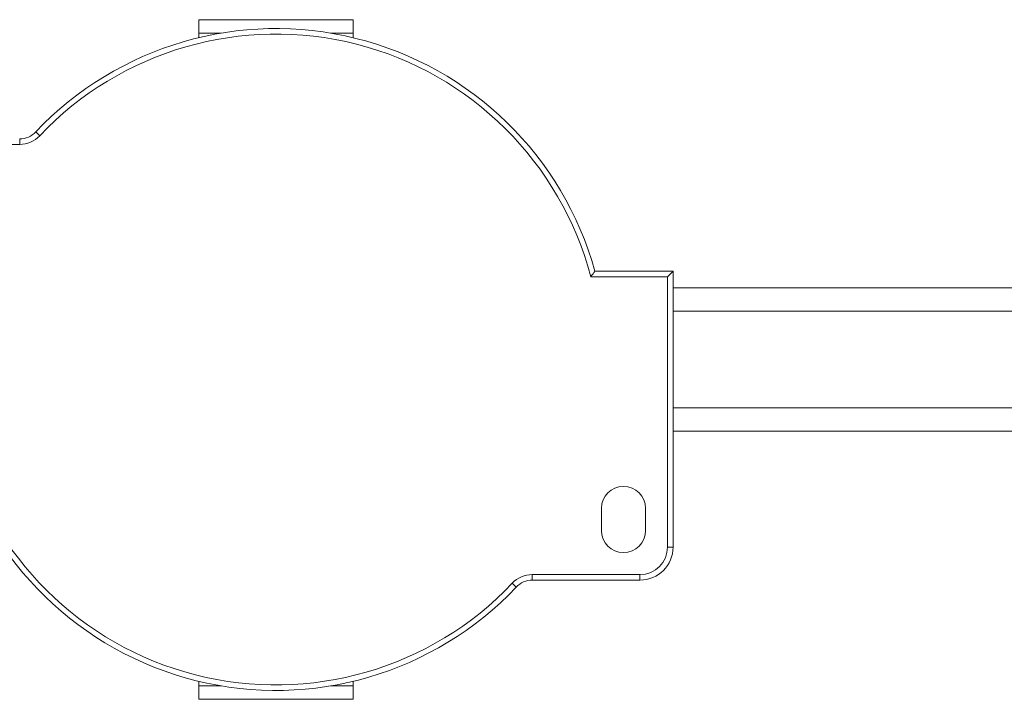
# Model space of a CAD drawing. Header units: millimetres. Extents: x -456 to 1924, y -71 to 431.
# Tile 20 of 45: x 490 to 580, y -70 to -8. Entities that reach past the tile are written whole.
import ezdxf

# ---------------------------------------------------------------- set-up
doc = ezdxf.new("R2010")
doc.units = ezdxf.units.MM

# ---------------------------------------------------------------- blocks, each defined once
blk = doc.blocks.new('Drawing View3')
at = {"color": 7, "linetype": 'Continuous', "lineweight": 18}
for p, q in [((703.41, 37.3), (689.41, 37.3)), ((689.41, 37.3), (689.41, 36.084)), ((703.41, 36.084), (703.41, 37.3)), ((689.41, 35.672), (689.41, 36.084)), ((689.41, 36.084), (691.431, 36.084)), ((701.389, 36.084), (703.41, 36.084)), ((703.41, 35.672), (703.41, 36.084)), ((674.988, 26.781), (674.624, 27.125)), ((673.172, 26), (663.41, 26)), ((673.172, 26), (673.172, 26.5)), ((725.324, 14.5), (732.41, 14.5)), ((731.91, 14), (732.41, 14.5)), ((732.41, -10.5), (732.41, 14.5)), ((724.941, 14), (731.91, 14)), ((731.91, -10.5), (731.91, 14)), ((796.522, 13), (732.41, 13)), ((796.522, 10.875), (732.41, 10.875)), ((796.522, 2.125), (732.41, 2.125)), ((732.41, 0), (796.522, 0)), ((725.91, -9), (725.91, -7)), ((729.91, -7), (729.91, -9)), ((731.91, -10.5), (732.41, -10.5)), ((719.648, -13), (729.41, -13)), ((719.648, -13), (719.648, -13.5)), ((729.41, -13), (729.41, -13.5)), ((717.832, -13.781), (718.196, -14.125)), ((719.648, -13.5), (729.41, -13.5)), ((689.41, -23.084), (689.41, -22.672)), ((689.41, -23.084), (691.431, -23.084)), ((689.41, -23.084), (689.41, -24.3)), ((701.389, -23.084), (703.41, -23.084)), ((703.41, -23.084), (703.41, -22.672)), ((703.41, -24.3), (703.41, -23.084)), ((689.41, -24.3), (703.41, -24.3))]:
    blk.add_line(p, q, dxfattribs=at)
for centre, radius, start, end in [((696.41, 6.5), 30, 15.46601, 136.56746), ((696.41, 6.5), 29.5, 14.7284, 136.56746), ((673.172, 28.5), 2, 270, 316.56746), ((673.172, 28.5), 2.5, 270, 316.56746), ((696.41, 6.5), 30, 195.46601, 316.56746), ((696.41, 6.5), 29.5, 194.7284, 316.56746), ((727.91, -7), 2, 0, 180), ((727.91, -9), 2, 180, 0), ((729.41, -10.5), 2.5, 270, 0), ((729.41, -10.5), 3, 270, 0), ((719.648, -15.5), 2.5, 90, 136.56746), ((719.648, -15.5), 2, 90, 136.56746)]:
    blk.add_arc(centre, radius, start, end, dxfattribs=at)
blk.add_open_spline([(724.941, 14), (725.012, 14.093), (725.14, 14.259), (725.268, 14.426), (725.324, 14.5)], degree=3, knots=[0, 0, 0, 0, 0.558361, 1, 1, 1, 1], dxfattribs=at)

msp = doc.modelspace()

# ---------------------------------------------------------------- block references
at = {"color": 7, "linetype": 'Continuous', "lineweight": 18}
msp.add_blockref('Drawing View3', (-182.701, -45.608), dxfattribs=at)

doc.saveas('drawing.dxf')
